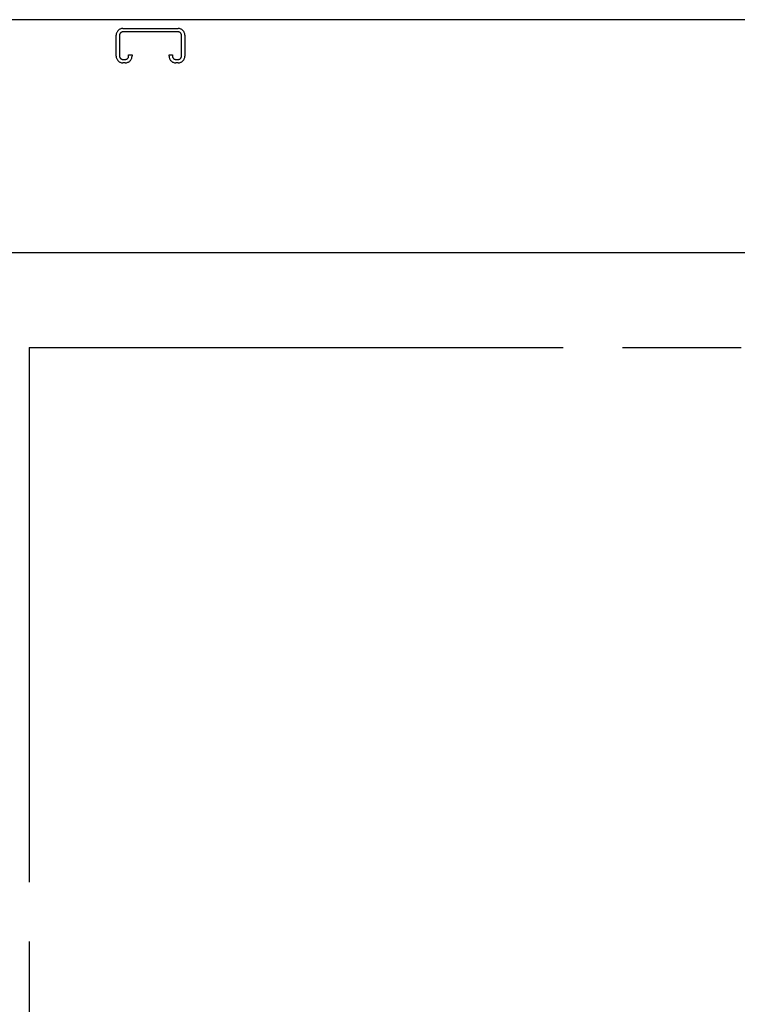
# Model space of a CAD drawing. Header units: inches. Extents: x 0 to 255, y -1 to 165.
# Tile 70 of 76: x 87 to 96, y 116 to 128. Entities that reach past the tile are written whole.
import ezdxf

# ---------------------------------------------------------------- set-up
doc = ezdxf.new("R2010")
doc.units = ezdxf.units.IN
doc.header["$LTSCALE"] = 14.034771
doc.header["$MEASUREMENT"] = 0
doc.linetypes.add('HIDDEN', pattern=[0.2, 0.1, -0.1])
doc.linetypes.add('PHANTOM', pattern=[0.8, 0.45, -0.05, 0.1, -0.05, 0.1, -0.05])
doc.layers.get('0').update_dxf_attribs({"linetype": 'CONTINUOUS'})
for name, color, linetype in [('AVAILABLE_DOOR_SPACE', 7, 'CONTINUOUS'), ('DEFAULT_2', 8, 'HIDDEN'), ('DIMENSIONS', 7, 'CONTINUOUS')]:
    doc.layers.add(name, color=color, linetype=linetype)
doc.styles.get("Standard").update_dxf_attribs({"font": 'txt', "width": 0.8})
doc.dimstyles.new('DIMSTYLE_3', dxfattribs={"dimtxt": 1.170815, "dimasz": 1.501045, "dimexe": 0.09, "dimexo": 0.07, "dimgap": 0.039, "dimtad": 0, "dimtih": 1, "dimtoh": 1, "dimzin": 4, "dimdsep": 46, "dimtxsty": 'Standard', "dimblk": '_FILLED', "dimblk1": '_FILLED', "dimblk2": '_FILLED', "dimcen": 0.09, "dimadec": 0, "dimazin": 0, "dimtfac": 1, "dimtofl": 0, "dimtmove": 0, "dimatfit": 3, "dimldrblk": '_FILLED', "dimfxl": 0, "dimtolj": 1, "dimtzin": 4, "dimarcsym": 0})

# ---------------------------------------------------------------- blocks, each defined once
blk = doc.blocks.new('_FILLED')
at = {"color": 0, "linetype": 'ByBlock'}
blk.add_solid([(0, 0), (-1, 0.2), (-1, -0.2)], dxfattribs=at)
blk = doc.blocks.new('*D13')
at = {"layer": 'DIMENSIONS', "color": 2, "linetype": 'Continuous'}
for p, q in [((83.858, 109.31), (80.856, 109.31)), ((87.483, 109.31), (90.366, 109.31))]:
    blk.add_line(p, q, dxfattribs=at)
at = {"layer": 'DIMENSIONS', "color": 2, "linetype": 'Continuous', "xscale": 1.5010450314, "yscale": 1.5010450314, "zscale": 1.5010450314}
blk.add_blockref('_FILLED', (83.858, 109.31), dxfattribs=at)
at = {"layer": 'DIMENSIONS', "color": 2, "linetype": 'Continuous', "xscale": 1.5010450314, "yscale": 1.5010450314, "zscale": 1.5010450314, "rotation": 180}
blk.add_blockref('_FILLED', (87.483, 109.31), dxfattribs=at)
at = {"layer": 'DIMENSIONS', "color": 2, "linetype": 'Continuous', "insert": (90.951, 109.895), "char_height": 1.1708, "width": 3.74661, "attachment_point": 1, "line_spacing_factor": 0.9}
blk.add_mtext('3.63', dxfattribs=at)

msp = doc.modelspace()

# ---------------------------------------------------------------- linework, layer by layer
at = {"color": 3, "linetype": 'Continuous'}
for p, q in [((106.868, 127.517), (58.972, 127.517)), ((83.858, 124.767), (106.67, 124.767))]:
    msp.add_line(p, q, dxfattribs=at)
at = {"layer": 'AVAILABLE_DOOR_SPACE', "color": 4, "linetype": 'PHANTOM'}
for q in [(87.483, 85.392), (104.92, 123.642)]:
    msp.add_line((87.483, 123.642), q, dxfattribs=at)
at = {"layer": 'DEFAULT_2', "color": 8, "linetype": 'HIDDEN'}
for p, q in [((88.594, 127.413), (89.246, 127.413)), ((88.514, 127.087), (88.514, 127.333)), ((88.554, 127.333), (88.554, 127.087)), ((89.246, 127.373), (88.594, 127.373)), ((89.286, 127.087), (89.286, 127.333)), ((89.326, 127.333), (89.326, 127.087)), ((88.661, 127.087), (88.661, 127.101)), ((88.661, 127.101), (88.701, 127.101)), ((88.701, 127.101), (88.701, 127.087)), ((89.139, 127.087), (89.139, 127.101)), ((89.139, 127.101), (89.179, 127.101)), ((89.179, 127.101), (89.179, 127.087)), ((88.594, 127.047), (88.621, 127.047)), ((88.621, 127.007), (88.594, 127.007)), ((89.219, 127.047), (89.246, 127.047)), ((89.246, 127.007), (89.219, 127.007))]:
    msp.add_line(p, q, dxfattribs=at)
for centre, radius, start, end in [((88.594, 127.333), 0.08, 90, 180), ((89.246, 127.333), 0.08, 0, 90), ((88.594, 127.333), 0.04, 90, 180), ((89.246, 127.333), 0.04, 0, 90), ((88.594, 127.087), 0.08, 180, 270), ((88.594, 127.087), 0.04, 180, 270), ((88.621, 127.087), 0.08, 270, 360), ((88.621, 127.087), 0.04, 270, 360), ((89.219, 127.087), 0.08, 180, 270), ((89.219, 127.087), 0.04, 180, 270), ((89.246, 127.087), 0.08, 270, 360), ((89.246, 127.087), 0.04, 270, 360)]:
    msp.add_arc(centre, radius, start, end, dxfattribs=at)

# ---------------------------------------------------------------- dimensions: what is measured, and where the dimension line sits
at = {"layer": 'DIMENSIONS', "color": 2, "linetype": 'Continuous'}
dim = msp.add_linear_dim(base=(83.857641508, 109.310035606), p1=(87.482641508, 123.642026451), p2=(83.857641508, 44.391026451), angle=180, dimstyle='DIMSTYLE_3', dxfattribs=at)
dim.commit()
dim.dimension.update_dxf_attribs({"geometry": '*D13', "text_midpoint": (92.824499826, 109.310035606), "dimtype": 160})

doc.saveas('drawing.dxf')
